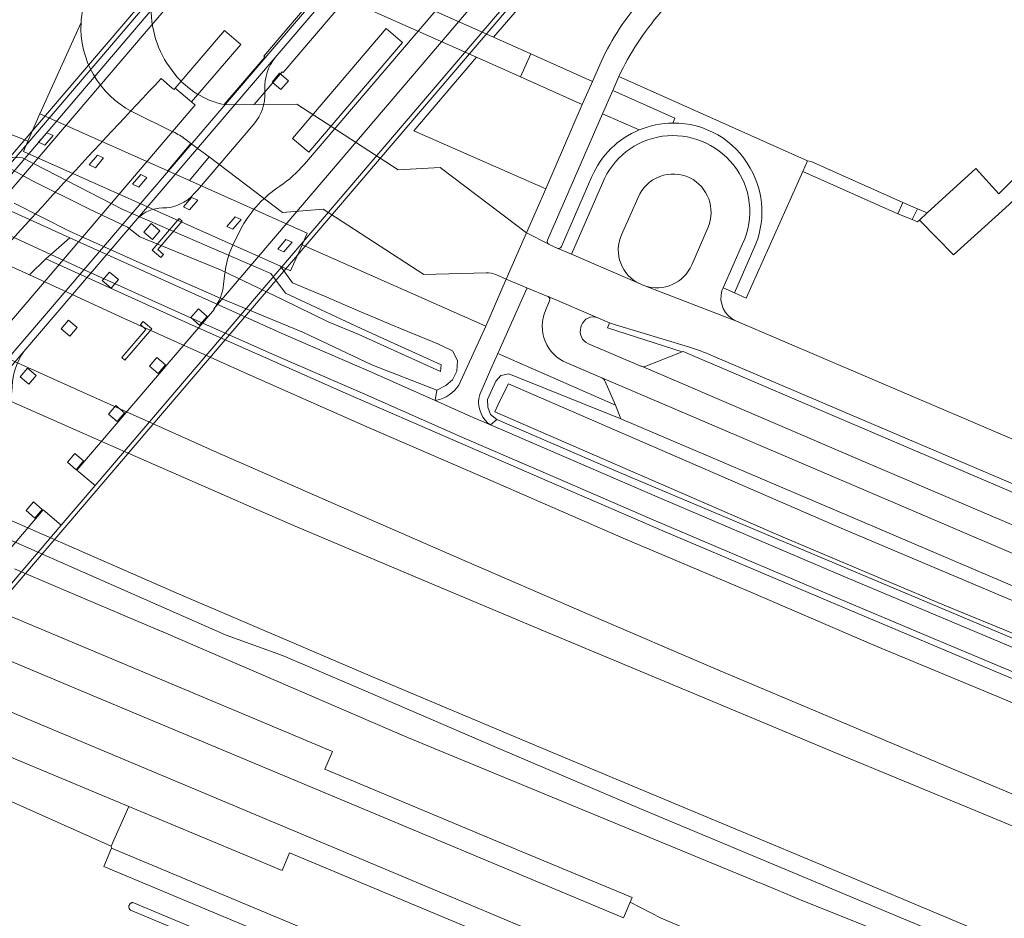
# Model space of a CAD drawing. Header units: metres. Extents: x 93008 to 98406, y 448779 to 454332.
# Tile 8 of 136: x 95446 to 95601, y 450606 to 450747. Entities that reach past the tile are written whole.
import ezdxf

# ---------------------------------------------------------------- set-up
doc = ezdxf.new("R2010")
doc.units = ezdxf.units.M
doc.header["$MEASUREMENT"] = 0
for name, color, linetype, lineweight, true_color in [('B-RO-GR-BEPLANTING_CULTUUR_VASTE PLANTENVAK-V', 7, 'Continuous', 18, 0xa5a552), ('B-RO-GR-GRAS-V', 7, 'Continuous', 18, 0x67a552), ('B-RO-GR-GROENVOORZIENING-V', 7, 'Continuous', 18, 0x67a552), ('B-RO-KW-KUNSTWERK_DEK-V', 7, 'Continuous', 18, 0xb7b7b7), ('B-RO-KW-KUNSTWERK_PERRON-V', 7, 'Continuous', 18, 0xb7b7b7), ('B-RO-KW-KUNSTWERK_PIJLER-V', 7, 'Continuous', 18, 0xb7b7b7), ('B-RO-OG-TERREIN_CULTUURSCHEIDING-V', 7, 'Continuous', 18, 0x28c846), ('B-RO-OG-TERREIN_ONBEGROEID-V', 7, 'Continuous', 18, 0xf0e1b4), ('B-RO-OG-WATER-V', 7, 'Continuous', 18, 0xafcde1), ('B-RO-OG-WATER_SLOOT-V', 7, 'Continuous', 18, 0xafcde1), ('B-RO-OG-WEG-V', 7, 'Continuous', 18, 0xcdcdcd), ('B-RO-VH-VERHARDING_ASFALT-SEC-V', 7, 'Continuous', 18, 0xcdcdcd), ('B-RO-VH-VERHARDING_BEDRIJFSVLOERPLAAT-V', 7, 'Continuous', 18, 0xcdcdcd), ('B-RO-VH-VERHARDING_BETONSTRAATSTEEN-V', 7, 'Continuous', 18, 0xcdcdcd), ('B-RO-VH-VERHARDING_GESLOTEN-V', 7, 'Continuous', 18, 0xcdcdcd), ('B-RO-VH-VERHARDING_HALFVERHARDING-V', 7, 'Continuous', 18, 0xd7aa8c), ('B-RO-VH-VERHARDING_HALFVERHARDING_GRIND-V', 7, 'Continuous', 18, 0xd7aa8c), ('B-RO-VH-VERHARDING_OPEN-V', 7, 'Continuous', 18, 0xd7aa8c), ('B-RO-VH-VERHARDING_SIERBESTRATING-V', 7, 'Continuous', 18, 0xcdcdcd), ('B-RO-VH-VERHARDING_TEGEL-V', 7, 'Continuous', 18, 0xcdcdcd)]:
    doc.layers.add(name, color=color, linetype=linetype, lineweight=lineweight, true_color=true_color)
doc.layers.add('B-RO-VH-VERHARDING_ASFALT-PRIM-V', color=11, linetype='Continuous', lineweight=18)

msp = doc.modelspace()

# ---------------------------------------------------------------- linework, layer by layer
at = {"layer": 'B-RO-GR-BEPLANTING_CULTUUR_VASTE PLANTENVAK-V'}
for points in [[(95496.801, 450781.553), (95495.626, 450782.557), (95408.797, 450680.742), (95373.037, 450638.37), (95373.956, 450637.599), (95375.085, 450638.945), (95374.864, 450639.131), (95375.741, 450640.167), (95375.978, 450639.978), (95383.677, 450648.984), (95392.847, 450659.735), (95392.473, 450660.035), (95393.341, 450661.052), (95393.703, 450660.74), (95398.394, 450666.221), (95409.729, 450679.507)], [(95486.54, 450741.484), (95493.401, 450749.537), (95510.998, 450770.105), (95510.082, 450770.88), (95423.418, 450669.522), (95425.424, 450670.024), (95446.889, 450695.127), (95464.804, 450716.084)], [(95471.368, 450716.079), (95467.119, 450711.123), (95468.508, 450709.932), (95468.923, 450710.402), (95468.032, 450711.183), (95471.847, 450715.653)], [(95460.635, 450705.113), (95461.8, 450706.485), (95460.423, 450707.645), (95459.251, 450706.292)], [(95475.788, 450700.662), (95474.415, 450701.837), (95473.235, 450700.464), (95474.594, 450699.292)], [(95455.304, 450698.885), (95453.948, 450700.059), (95452.77, 450698.696), (95454.137, 450697.514)], [(95447.465, 450692.497), (95446.293, 450691.122), (95447.667, 450689.961), (95448.841, 450691.335)], [(95460.248, 450685.262), (95461.608, 450684.091), (95462.787, 450685.454), (95461.42, 450686.623)]]:
    msp.add_lwpolyline(points, close=True, dxfattribs=at)
msp.add_lwpolyline([(95555.481, 450694.464, 0.0280358), (95551.708, 450695.84), (95540.172, 450699.318), (95539.244, 450699.65), (95538.904, 450698.847), (95550.685, 450695.043), (95550.875, 450695.113), (95582.091, 450681.774), (95612.977, 450668.574), (95647.016, 450654.048), (95680.165, 450639.915), (95710.99, 450626.779), (95711.019, 450626.767), (95711.047, 450626.755), (95714.065, 450625.469), (95714.544, 450626.593), (95699.154, 450633.172), (95679.58, 450641.5), (95646.473, 450655.645), (95615.182, 450669.001), (95582.963, 450682.714)], format="xyb", close=True, dxfattribs=at)
at = {"layer": 'B-RO-GR-GRAS-V'}
for points in [[(95673.416, 450864.611), (95688.73, 450813.074), (95691.386, 450810.443), (95654.81, 450772.886), (95602.271, 450718.299), (95593.5, 450710.353), (95588.134, 450715.855), (95587.822, 450715.57), (95586.993, 450715.91), (95584.721, 450716.842), (95569.703, 450723.516), (95560.778, 450703.529), (95558.951, 450704.384), (95557.175, 450705.166), (95556.978, 450704.745, 0.3817826), (95559.245, 450699.91), (95586.815, 450688.111), (95618.068, 450674.787), (95649.406, 450661.449), (95682.518, 450647.337), (95708.281, 450636.306), (95724.812, 450629.213), (95732.501, 450641.568)], [(95632.033, 450844.805), (95615.485, 450825.733), (95600.22, 450808.051), (95583.366, 450788.895), (95566.988, 450770.757), (95547.281, 450748.549, 0.0693281), (95540.725, 450738.467), (95570.447, 450725.206), (95571.059, 450725.095), (95585.519, 450718.617), (95587.829, 450717.623), (95589.354, 450716.967), (95597.031, 450723.969), (95600.654, 450719.969), (95622.772, 450742.332), (95662.747, 450783.715), (95687.554, 450809.473), (95677.545, 450843.519)]]:
    msp.add_lwpolyline(points, format="xyb", dxfattribs=at)
for points in [[(95408, 450668.738), (95446.622, 450652.594), (95495.547, 450632.05), (95494.372, 450629.271), (95525.453, 450616.253), (95542.807, 450609.046), (95542.48, 450608.275), (95547.378, 450605.781), (95556.62, 450601.853)], [(95597.885, 450600.537), (95572.675, 450611.078), (95544.025, 450623.062), (95522.136, 450632.343), (95499.233, 450642.231), (95487.669, 450647.175), (95478.816, 450650.395), (95444.582, 450665.459)], [(95595.865, 450598.021), (95569.379, 450608.684), (95563.119, 450611.269), (95562.808, 450611.397), (95562.497, 450611.526), (95562.185, 450611.654), (95561.874, 450611.783), (95538.332, 450621.503), (95507.285, 450634.323), (95473.194, 450649.048), (95469.625, 450650.566), (95469.321, 450650.696), (95469.017, 450650.825), (95468.713, 450650.955), (95468.409, 450651.084), (95452.32, 450657.93), (95445.422, 450660.865)], [(95445.422, 450660.865), (95452.32, 450657.93), (95468.409, 450651.084), (95468.713, 450650.955), (95469.017, 450650.825), (95469.321, 450650.696), (95469.625, 450650.566), (95473.194, 450649.048), (95507.285, 450634.323), (95538.332, 450621.503), (95561.874, 450611.783), (95562.185, 450611.654), (95562.497, 450611.526), (95562.808, 450611.397), (95563.119, 450611.269), (95569.379, 450608.684), (95595.865, 450598.021)]]:
    msp.add_lwpolyline(points, dxfattribs=at)
at = {"layer": 'B-RO-GR-GROENVOORZIENING-V'}
for points in [[(95655.654, 450603.073), (95636.028, 450611.422), (95615.538, 450619.957), (95595.717, 450628.329), (95575.781, 450636.745), (95556.336, 450644.914), (95536.001, 450653.663), (95515.127, 450662.672), (95495.728, 450671.168), (95477.375, 450679.215), (95457.446, 450688.107), (95439.065, 450696.406), (95419.467, 450705.408), (95401.508, 450713.832), (95383.363, 450722.336), (95363.938, 450731.709)], [(95358.742, 450726.96), (95379.984, 450716.892), (95401.242, 450707.019), (95420.972, 450698.021), (95442.128, 450688.461), (95462.847, 450679.304), (95484.495, 450669.825), (95489.653, 450667.586), (95511.982, 450658.17), (95530.106, 450650.576), (95552.627, 450641.148), (95574.515, 450632.015), (95596.907, 450622.738), (95627.736, 450609.918), (95650.224, 450600.558)], [(95444.44, 450708.731), (95447.768, 450707.196), (95450.338, 450709.73), (95451.135, 450710.422), (95441.752, 450714.702)], [(95595.918, 450604.421), (95572.394, 450614.262), (95550.21, 450623.513), (95528.078, 450632.765), (95501.872, 450643.84), (95470.568, 450657.204), (95441.106, 450670.103), (95409.753, 450684.304), (95396.308, 450690.685), (95377.062, 450700.866), (95357.258, 450709.095)], [(95710.441, 450598.251), (95679.212, 450611.382), (95600.23, 450644.635), (95573.671, 450655.797), (95548.018, 450666.702), (95530.975, 450674.045), (95498.103, 450688.357), (95478.613, 450696.976), (95472.853, 450699.524), (95450.338, 450709.73), (95447.768, 450707.196), (95462.703, 450700.308), (95482.12, 450691.626), (95501.319, 450683.089), (95520.413, 450674.832), (95541.417, 450665.688), (95561.15, 450657.326), (95580.909, 450648.842), (95601.05, 450640.464), (95620.633, 450632.203), (95641.251, 450623.566), (95660.794, 450615.329), (95675.988, 450608.899), (95696.871, 450600.087)], [(95362.688, 450706.634), (95374.821, 450701.608), (95374.685, 450701.28), (95374.515, 450700.869), (95374.477, 450700.135), (95374.933, 450698.354), (95376.041, 450697.351), (95382.363, 450694.983), (95389.686, 450691.629), (95395.217, 450688.599), (95396.856, 450687.499), (95401.262, 450685.266), (95414.401, 450678.665), (95424.405, 450673.721), (95426.092, 450673.537), (95444.582, 450665.459), (95478.816, 450650.395), (95487.669, 450647.175), (95499.233, 450642.231), (95522.136, 450632.343), (95544.025, 450623.062), (95572.675, 450611.078), (95597.885, 450600.537)]]:
    msp.add_lwpolyline(points, dxfattribs=at)
at = {"layer": 'B-RO-KW-KUNSTWERK_DEK-V'}
for points in [[(95525.491, 450751.85), (95518.552, 450757.799), (95517.108, 450756.182), (95516.985, 450756.281), (95514.828, 450753.774), (95512.523, 450755.763), (95514.67, 450758.267), (95514.549, 450758.371), (95515.954, 450760.028), (95503.892, 450770.328), (95496.718, 450761.92), (95494.196, 450764.004), (95501.989, 450771.957), (95491.977, 450780.469), (95491.637, 450780.757), (95369.853, 450638.224), (95369.917, 450638.106), (95403.569, 450609.275), (95403.707, 450609.293)], [(95504.004, 450746.036), (95506.605, 450743.825), (95491.84, 450726.546), (95489.25, 450728.729)], [(95470.732, 450736.626), (95478.509, 450745.736), (95481.109, 450743.524), (95473.333, 450734.467)]]:
    msp.add_lwpolyline(points, close=True, dxfattribs=at)
at = {"layer": 'B-RO-KW-KUNSTWERK_PERRON-V'}
for points in [[(95349.687, 450686.206), (95393.309, 450667.877), (95458.452, 450640.587), (95541.445, 450605.835), (95542.48, 450608.275), (95542.807, 450609.046), (95525.453, 450616.253), (95494.372, 450629.271), (95495.547, 450632.05), (95446.622, 450652.594), (95408, 450668.738), (95404.706, 450670.115), (95402.502, 450671.036), (95401.1, 450671.622), (95399.806, 450672.163), (95399.103, 450672.457), (95385.906, 450677.973), (95371.088, 450684.256), (95370.497, 450682.868), (95369.914, 450681.499), (95354.977, 450687.757)], [(95363.138, 450665.317), (95381.84, 450657.52), (95385.817, 450655.854), (95419.443, 450641.749), (95427.26, 450638.441), (95428.322, 450637.992), (95428.341, 450638.038), (95430.065, 450637.316), (95463.472, 450623.364), (95487.641, 450613.27), (95488.793, 450616.05), (95537.21, 450595.826), (95537.357, 450596.181), (95538.509, 450598.964), (95500.494, 450614.942), (95442.082, 450639.395), (95388.752, 450661.747), (95345.937, 450679.697)]]:
    msp.add_lwpolyline(points, dxfattribs=at)
at = {"layer": 'B-RO-KW-KUNSTWERK_PIJLER-V'}
for points in [[(95451.489, 450729.188), (95450.52, 450729.619), (95449.226, 450728.102), (95450.213, 450727.646)], [(95459.464, 450725.642), (95458.493, 450726.067), (95457.205, 450724.544), (95458.195, 450724.094)], [(95466.306, 450722.58), (95465.336, 450723.005), (95464.047, 450721.487), (95465.003, 450721.037)], [(95474.312, 450719.002), (95473.345, 450719.429), (95472.049, 450717.909), (95473.009, 450717.472)], [(95489.191, 450712.362), (95488.229, 450712.792), (95486.922, 450711.276), (95487.882, 450710.839)]]:
    msp.add_lwpolyline(points, close=True, dxfattribs=at)
at = {"layer": 'B-RO-OG-TERREIN_CULTUURSCHEIDING-V'}
for points in [[(95517.896, 450749.972, 0.1508582), (95522.703, 450760.199), (95511.728, 450769.487), (95510.998, 450770.105), (95493.401, 450749.537, -0.230242), (95497.272, 450750.809), (95498.381, 450750.624, 0.1046529), (95504.496, 450751.278, 0.1505847), (95511.306, 450755.636), (95515.936, 450761.09), (95519.591, 450757.971), (95491.126, 450724.663, -0.0679421), (95487.244, 450721.189, 0.1158943), (95481.304, 450714.839), (95480.12, 450712.442, 0.1023181), (95478.541, 450707.055), (95478.38, 450705.681, -0.1565224), (95476.825, 450701.863)], [(95544.538, 450750.812), (95537.908, 450748.811), (95526.41, 450751.067), (95520.96, 450744.672), (95526.836, 450742.043), (95536.548, 450737.699), (95537.912, 450740.801, -0.0767439)], [(95486.54, 450741.484), (95464.804, 450716.084, -0.1898473), (95468.73, 450717.781, 0.2322975), (95473.77, 450720.054), (95474.268, 450720.574), (95483.15, 450730.986, 0.1912045), (95484.907, 450735.992), (95484.905, 450736.47, -0.1865292)], [(95554.783, 450714.731, 0.3951303), (95551.899, 450722.518, 0.4273114), (95543.746, 450719.425), (95541.133, 450713.503, 0.4104793), (95544.053, 450705.766, 0.0106169), (95544.291, 450705.663, 0.0208141), (95544.79, 450705.471, 0.3897332), (95552.204, 450708.79)], [(95490.793, 450711.931), (95488.946, 450707.842), (95487.356, 450708.552), (95489.242, 450705.95), (95494.302, 450703.848), (95499.742, 450701.49), (95505.416, 450699.125), (95512.19, 450696.32), (95514.479, 450695.208), (95515.272, 450693.692), (95515.146, 450692.017), (95514.478, 450690.653), (95513.451, 450689.735), (95511.99, 450689.033), (95511.74, 450687.387), (95511.958, 450687.427, 0.1983297), (95515.503, 450689.811), (95519.722, 450699.112)], [(95539.244, 450699.65), (95537.411, 450700.429, 0.4314015), (95534.826, 450699.249), (95534.738, 450698.96, 0.4013449), (95535.936, 450696.355), (95544.208, 450692.821), (95544.236, 450692.808), (95544.265, 450692.796, 0.1947194), (95544.991, 450692.804), (95550.685, 450695.043), (95538.904, 450698.847)], [(95446.889, 450695.127), (95425.424, 450670.024), (95429.903, 450671.118, 0.1889323), (95434.035, 450673.493), (95442.995, 450683.991, 0.1637364), (95445.057, 450689.601, -0.1454147)], [(95521.637, 450694.785), (95520.711, 450692.685), (95518.797, 450688.345, 0.2962352), (95520.082, 450683.84), (95520.472, 450683.537), (95521.493, 450684.409), (95520.472, 450685.182), (95520.034, 450686.364), (95519.997, 450687.561), (95521.292, 450690.445), (95522.113, 450691.327), (95523.363, 450691.588), (95541.046, 450684.514), (95540.168, 450686.639)], [(95452.778, 450667.717), (95449.917, 450670.142), (95432.153, 450649.316, -0.1176499), (95426.7, 450646.505, 0.1314827), (95421.769, 450643.522), (95400.479, 450618.686), (95399.13, 450617.658), (95396.766, 450615.977), (95403.626, 450610.138), (95431.982, 450643.355)], [(95432.849, 450627.221, 0.2235224), (95420.622, 450621.482), (95408.486, 450607.63), (95404.188, 450611.396), (95424.287, 450634.926), (95425.039, 450634.276), (95426.467, 450635.952), (95425.734, 450636.622), (95427.26, 450638.441), (95428.322, 450637.992), (95428.341, 450638.038), (95430.065, 450637.316), (95463.472, 450623.364), (95460.686, 450617.136), (95444.87, 450624.182, 0.106743)]]:
    msp.add_lwpolyline(points, format="xyb", close=True, dxfattribs=at)
msp.add_lwpolyline([(95432.121, 450734.491), (95447.533, 450728.292), (95449.435, 450732.594), (95455.908, 450746.991, -0.1468055), (95458.854, 450755.155)], format="xyb", dxfattribs=at)
msp.add_lwpolyline([(95518.266, 450741.508), (95508.406, 450729.921), (95529.189, 450720.785), (95534.941, 450734.053), (95525.201, 450738.408)], close=True, dxfattribs=at)
msp.add_lwpolyline([(95429.915, 450724.021), (95454.144, 450713.034), (95487.83, 450697.874), (95501.734, 450691.838), (95511.74, 450687.387), (95511.99, 450689.033), (95501.79, 450693.045), (95490.974, 450698.111), (95477.379, 450703.727), (95465.177, 450709.077), (95454.101, 450714.084), (95445.366, 450718.501)], dxfattribs=at)
at = {"layer": 'B-RO-OG-TERREIN_ONBEGROEID-V'}
msp.add_lwpolyline([(95497.895, 450592.712), (95463.711, 450607.026), (95463.659, 450607.073), (95463.612, 450607.124), (95463.57, 450607.18), (95463.534, 450607.24), (95463.505, 450607.303), (95463.482, 450607.369), (95463.466, 450607.437), (95463.457, 450607.506), (95463.455, 450607.576), (95463.46, 450607.646), (95463.472, 450607.714), (95463.491, 450607.781), (95463.517, 450607.846), (95463.549, 450607.908), (95463.587, 450607.966), (95463.631, 450608.02), (95463.681, 450608.07), (95463.735, 450608.114), (95463.793, 450608.152), (95463.855, 450608.184), (95463.92, 450608.21), (95463.987, 450608.229), (95464.056, 450608.241), (95545.897, 450573.982)], dxfattribs=at)
at = {"layer": 'B-RO-OG-WATER-V'}
for points in [[(95465.166, 450713.218), (95477.886, 450707.982), (95487.69, 450703.333), (95494.865, 450699.798), (95499.738, 450697.816), (95512.585, 450691.953), (95512.702, 450693.032), (95500.084, 450698.771), (95488.129, 450704.323), (95485.812, 450707.41), (95462.491, 450717.491), (95446.66, 450725.663), (95445.045, 450725.708), (95441.288, 450727.231), (95435.522, 450729.474), (95435.145, 450728.766), (95442.844, 450724.949), (95448.061, 450722.112), (95457.234, 450717.572), (95463.216, 450714.707)], [(95575.751, 450667.281), (95523.303, 450690.014), (95522.92, 450689.229), (95521.655, 450686.639), (95521.145, 450685.593), (95566.645, 450665.867), (95592.009, 450655.145), (95633.53, 450638.084), (95658.428, 450627.115), (95686.108, 450615.717), (95697.81, 450610.741), (95699.166, 450610.522), (95700.245, 450611.312), (95701.043, 450614.275), (95699.599, 450614.919)]]:
    msp.add_lwpolyline(points, close=True, dxfattribs=at)
at = {"layer": 'B-RO-OG-WATER_SLOOT-V'}
for points in [[(95445.366, 450718.501), (95454.101, 450714.084), (95465.177, 450709.077), (95477.379, 450703.727), (95490.974, 450698.111), (95501.79, 450693.045), (95511.99, 450689.033), (95513.451, 450689.735), (95514.478, 450690.653), (95515.146, 450692.017), (95515.272, 450693.692), (95514.479, 450695.208), (95512.19, 450696.32), (95505.416, 450699.125), (95499.742, 450701.49), (95494.302, 450703.848), (95489.242, 450705.95), (95487.356, 450708.552), (95446.816, 450726.672), (95447.533, 450728.292), (95432.121, 450734.491)], [(95723.983, 450604.534), (95724.719, 450606.57), (95723.28, 450607.176), (95718.497, 450609.192), (95708.174, 450613.215), (95674.992, 450627.32), (95641.887, 450641.472), (95607.862, 450656.027), (95577.544, 450668.932), (95541.046, 450684.514), (95523.363, 450691.588), (95522.113, 450691.327), (95521.292, 450690.445), (95519.997, 450687.561), (95520.034, 450686.364), (95520.472, 450685.182), (95521.493, 450684.409), (95540.832, 450676.051), (95608.262, 450647.6), (95634.337, 450636.115), (95658.408, 450626.57), (95706.019, 450606.62), (95724.353, 450598.503)], [(95717.416, 450604.495), (95709.703, 450608.091), (95708.939, 450608.447), (95700.245, 450611.312), (95699.166, 450610.522), (95697.81, 450610.741), (95686.108, 450615.717), (95658.428, 450627.115), (95633.53, 450638.084), (95592.009, 450655.145), (95566.645, 450665.867), (95521.145, 450685.593), (95521.655, 450686.639), (95522.92, 450689.229), (95523.303, 450690.014), (95575.751, 450667.281), (95699.599, 450614.919), (95701.043, 450614.275), (95722.957, 450604.494)]]:
    msp.add_lwpolyline(points, dxfattribs=at)
msp.add_lwpolyline([(95485.812, 450707.41), (95488.129, 450704.323), (95500.084, 450698.771), (95512.702, 450693.032), (95512.585, 450691.953), (95499.738, 450697.816), (95494.865, 450699.798), (95487.69, 450703.333), (95477.886, 450707.982), (95465.166, 450713.218), (95463.216, 450714.707), (95457.234, 450717.572), (95448.061, 450722.112), (95442.844, 450724.949), (95435.145, 450728.766), (95435.522, 450729.474), (95441.288, 450727.231), (95445.045, 450725.708), (95446.66, 450725.663), (95462.491, 450717.491)], close=True, dxfattribs=at)
at = {"layer": 'B-RO-OG-WEG-V'}
for points in [[(95604.222, 450644.017), (95588.795, 450650.522), (95574.344, 450656.6), (95560.959, 450662.292), (95545.763, 450668.754), (95531.086, 450675.104), (95516.34, 450681.455), (95500.294, 450688.544), (95486.084, 450694.721), (95471.819, 450701.084), (95456.428, 450708.008), (95451.135, 450710.422), (95450.338, 450709.73), (95472.853, 450699.524), (95478.613, 450696.976), (95498.103, 450688.357), (95530.975, 450674.045), (95548.018, 450666.702), (95573.671, 450655.797), (95600.23, 450644.635), (95679.212, 450611.382)], [(95724.353, 450598.503), (95706.019, 450606.62), (95658.408, 450626.57), (95634.337, 450636.115), (95608.262, 450647.6), (95540.832, 450676.051), (95521.493, 450684.409), (95520.472, 450683.537), (95547.135, 450672.039), (95576.113, 450659.696), (95619.976, 450641.243), (95664.909, 450622.227), (95724.104, 450597.448)]]:
    msp.add_lwpolyline(points, dxfattribs=at)
msp.add_lwpolyline([(95698.535, 450521.801, 0.507996), (95700.38, 450518.882), (95700.168, 450517.42), (95693.051, 450520.33), (95686.509, 450522.88), (95678.185, 450525.97), (95667.646, 450530.232), (95460.708, 450616.824), (95460.686, 450617.136), (95463.472, 450623.364), (95487.641, 450613.27), (95488.793, 450616.05), (95537.21, 450595.826), (95536.805, 450594.775), (95541.509, 450592.778), (95540.292, 450590.303), (95538.997, 450587.671), (95538.216, 450586.083), (95539.485, 450585.546), (95617.482, 450553.739), (95660.842, 450535.048), (95692.54, 450522.944, 0.276155), (95694.97, 450523.479), (95698.606, 450521.961, 0.0202998)], format="xyb", close=True, dxfattribs=at)
at = {"layer": 'B-RO-VH-VERHARDING_ASFALT-PRIM-V'}
for points in [[(95458.854, 450755.155, 0.1468055), (95455.908, 450746.991, 0.294698), (95463.943, 450732.974), (95470.407, 450729.752, -0.0632319), (95472.424, 450728.553), (95473.244, 450727.936), (95476.139, 450725.792), (95487.66, 450717.048), (95494.098, 450717.572), (95509.986, 450707.24), (95519.79, 450707.5, -0.1113922), (95521.343, 450707.237), (95522.971, 450706.529), (95526.165, 450713.837), (95512.533, 450724.135), (95505.9, 450723.773), (95489.93, 450734.13), (95483.226, 450734.063), (95479.605, 450733.994), (95478.485, 450734.053, -0.1771309), (95470.703, 450738.857, -0.1799316), (95466.965, 450749.309, -0.199265)], [(95615.182, 450669.001), (95582.963, 450682.714), (95555.481, 450694.464, 0.0280358), (95551.708, 450695.84), (95540.172, 450699.318), (95539.244, 450699.65), (95537.411, 450700.429), (95529.556, 450703.77), (95529.544, 450703.776), (95529.533, 450703.781), (95526.22, 450705.156), (95522.971, 450706.529), (95526.165, 450713.837), (95529.671, 450712.025), (95529.694, 450712.013), (95529.717, 450712.002), (95531.012, 450711.42), (95533.257, 450710.455), (95544.053, 450705.766, 0.0106169), (95544.291, 450705.663, 0.0208141), (95544.79, 450705.471), (95559.245, 450699.91), (95586.815, 450688.111), (95618.068, 450674.787)]]:
    msp.add_lwpolyline(points, format="xyb", dxfattribs=at)
at = {"layer": 'B-RO-VH-VERHARDING_ASFALT-SEC-V'}
msp.add_lwpolyline([(95629.279, 450847.131), (95612.839, 450828.163), (95597.518, 450810.426), (95580.776, 450791.39), (95563.985, 450772.752), (95547.97, 450754.643), (95544.538, 450750.812, 0.0767439), (95537.912, 450740.801), (95536.548, 450737.699), (95534.941, 450734.053), (95529.189, 450720.785), (95526.165, 450713.837), (95529.671, 450712.025, -0.3941472), (95529.479, 450712.672), (95538.135, 450732.618), (95539.745, 450736.263), (95540.725, 450738.467, -0.0693281), (95547.281, 450748.549), (95566.988, 450770.757), (95583.366, 450788.895), (95600.22, 450808.051), (95615.485, 450825.733), (95632.033, 450844.805)], format="xyb", dxfattribs=at)
for points in [[(95360.507, 450753.654), (95370.328, 450748.865), (95374.083, 450746.998), (95386.452, 450741.023), (95386.827, 450740.825), (95387.285, 450740.584), (95388.969, 450739.697), (95393.626, 450737.329), (95403.908, 450732.224), (95414.571, 450727.223), (95428.441, 450720.825), (95441.752, 450714.702), (95451.135, 450710.422), (95454.144, 450713.034), (95429.915, 450724.021), (95416.931, 450730.009), (95394.661, 450740.806), (95373.43, 450751.671), (95351.059, 450762.959)], [(95619.976, 450641.243), (95576.113, 450659.696), (95547.135, 450672.039), (95520.472, 450683.537), (95517.855, 450684.666), (95511.74, 450687.387), (95501.734, 450691.838), (95487.83, 450697.874), (95454.144, 450713.034), (95451.135, 450710.422), (95456.428, 450708.008), (95471.819, 450701.084), (95486.084, 450694.721), (95500.294, 450688.544), (95516.34, 450681.455), (95531.086, 450675.104), (95545.763, 450668.754), (95560.959, 450662.292), (95574.344, 450656.6), (95588.795, 450650.522), (95604.222, 450644.017)]]:
    msp.add_lwpolyline(points, dxfattribs=at)
for points in [[(95521.586, 450748.321), (95523.982, 450751.122, 0.079906), (95526.218, 450757.224), (95522.703, 450760.199, -0.1508582), (95517.896, 450749.972), (95476.825, 450701.863), (95476.933, 450701.776), (95455.265, 450676.414), (95458.125, 450674.009)], [(95543.903, 450730.054), (95538.135, 450732.618), (95529.479, 450712.672, 0.3941472), (95529.671, 450712.025), (95529.694, 450712.013), (95529.717, 450712.002), (95531.012, 450711.42, 0.400925), (95531.672, 450711.671), (95536.473, 450722.728, -0.1949767)], [(95522.971, 450706.529), (95519.722, 450699.112), (95515.503, 450689.811, -0.1983297), (95511.958, 450687.427), (95511.74, 450687.387), (95517.855, 450684.666), (95520.472, 450683.537), (95520.082, 450683.84, -0.2962352), (95518.797, 450688.345), (95520.711, 450692.685), (95521.637, 450694.785), (95526.185, 450705.077), (95526.22, 450705.156)]]:
    msp.add_lwpolyline(points, format="xyb", close=True, dxfattribs=at)
msp.add_lwpolyline([(95460.708, 450616.824), (95459.495, 450613.928), (95551.963, 450575.202), (95558.978, 450572.264), (95666.355, 450527.293), (95677.73, 450522.744), (95695.278, 450515.905), (95698.982, 450514.375), (95700.168, 450517.42), (95693.051, 450520.33), (95686.509, 450522.88), (95678.185, 450525.97), (95667.646, 450530.232)], close=True, dxfattribs=at)
at = {"layer": 'B-RO-VH-VERHARDING_BEDRIJFSVLOERPLAAT-V'}
for points in [[(95525.201, 450738.408), (95526.836, 450742.043), (95520.96, 450744.672), (95487.268, 450759.724), (95475.686, 450764.895), (95472.867, 450761.79), (95485.623, 450756.078), (95493.851, 450752.418), (95484.727, 450741.709), (95484.869, 450741.555), (95478.485, 450734.053), (95479.605, 450733.994), (95483.226, 450734.063), (95487.601, 450739.236), (95487.76, 450739.123), (95497.643, 450750.726), (95518.266, 450741.508)], [(95526.836, 450742.043), (95525.201, 450738.408), (95534.941, 450734.053), (95536.548, 450737.699)], [(95472.989, 450722.065), (95469.576, 450723.593), (95449.435, 450732.594), (95447.533, 450728.292), (95446.816, 450726.672), (95487.356, 450708.552), (95488.946, 450707.842), (95490.793, 450711.931), (95491.584, 450713.764)], [(95449.226, 450728.102), (95450.52, 450729.619), (95451.489, 450729.188), (95450.213, 450727.646)], [(95476.139, 450725.792), (95473.244, 450727.936), (95469.576, 450723.593), (95472.989, 450722.065)], [(95458.195, 450724.094), (95457.205, 450724.544), (95458.493, 450726.067), (95459.464, 450725.642)], [(95570.447, 450725.206), (95569.703, 450723.516), (95584.721, 450716.842), (95585.519, 450718.617), (95571.059, 450725.095)], [(95464.047, 450721.487), (95465.336, 450723.005), (95466.306, 450722.58), (95465.003, 450721.037)], [(95472.049, 450717.909), (95473.345, 450719.429), (95474.312, 450719.002), (95473.009, 450717.472)], [(95587.829, 450717.623), (95585.519, 450718.617), (95584.721, 450716.842), (95586.993, 450715.91)], [(95481.168, 450715.947), (95479.869, 450714.415), (95478.911, 450714.85), (95480.202, 450716.371)]]:
    msp.add_lwpolyline(points, close=True, dxfattribs=at)
msp.add_lwpolyline([(95539.745, 450736.263), (95538.135, 450732.618), (95543.903, 450730.054, -0.0959692), (95549.212, 450731.131), (95549.552, 450731.893)], format="xyb", close=True, dxfattribs=at)
at = {"layer": 'B-RO-VH-VERHARDING_BETONSTRAATSTEEN-V'}
for points in [[(95549.212, 450731.131, 0.0959692), (95543.903, 450730.054, 0.1949767), (95536.473, 450722.728), (95531.672, 450711.671, -0.400925), (95531.012, 450711.42), (95533.257, 450710.455), (95538.141, 450721.675, -0.2687861), (95547.586, 450729.053, -0.2631727), (95558.742, 450724.598, -0.2882922), (95560.223, 450712.103), (95557.175, 450705.166), (95558.951, 450704.384), (95562.012, 450711.345, 0.2428992), (95561.432, 450724.026, 0.2786628)], [(95547.586, 450729.053, 0.2687861), (95538.141, 450721.675), (95533.257, 450710.455), (95544.053, 450705.766, -0.4104793), (95541.133, 450713.503), (95543.746, 450719.425, -0.4273114), (95551.899, 450722.518, -0.3951303), (95554.783, 450714.731), (95552.204, 450708.79, -0.3897332), (95544.79, 450705.471), (95559.245, 450699.91, -0.3817826), (95556.978, 450704.745), (95557.175, 450705.166), (95560.223, 450712.103, 0.2882922), (95558.742, 450724.598, 0.2631727)], [(95550.875, 450695.113), (95550.685, 450695.043), (95544.991, 450692.804, -0.1947194), (95544.265, 450692.796), (95580.934, 450677.111), (95611.144, 450664.206), (95645.038, 450649.75), (95678.144, 450635.632), (95709.072, 450622.468, -0.6454666), (95709.201, 450624.316), (95710.932, 450624.942, 0.682726), (95711.047, 450626.755), (95711.019, 450626.767), (95710.99, 450626.779), (95680.165, 450639.915), (95647.016, 450654.048), (95612.977, 450668.574), (95582.091, 450681.774)], [(95538.562, 450690.406, 0.1963074), (95538.019, 450690.962), (95579.255, 450673.349), (95609.376, 450660.465), (95643.57, 450645.888), (95676.921, 450631.631), (95710.086, 450617.562), (95710.089, 450617.56, 0.6784925), (95708.755, 450616.208), (95709.452, 450614.511, -0.6319959), (95708.276, 450613.179), (95708.174, 450613.215), (95674.992, 450627.32), (95641.887, 450641.472), (95607.862, 450656.027), (95577.544, 450668.932), (95541.046, 450684.514), (95540.168, 450686.639)]]:
    msp.add_lwpolyline(points, format="xyb", close=True, dxfattribs=at)
msp.add_lwpolyline([(95611.144, 450664.206), (95580.934, 450677.111), (95544.265, 450692.796), (95544.236, 450692.808), (95544.208, 450692.821), (95535.936, 450696.355, -0.4013449), (95534.738, 450698.96), (95534.826, 450699.249, -0.4314015), (95537.411, 450700.429), (95529.556, 450703.77, -0.4056851), (95529.803, 450703.134), (95529.174, 450701.592, 0.4223775), (95532.49, 450693.313), (95538.019, 450690.962), (95579.255, 450673.349), (95609.376, 450660.465)], format="xyb", dxfattribs=at)
at = {"layer": 'B-RO-VH-VERHARDING_GESLOTEN-V'}
msp.add_lwpolyline([(95510.082, 450770.88), (95501.057, 450778.518), (95495.474, 450783.243), (95495.626, 450782.557), (95496.801, 450781.553), (95409.729, 450679.507), (95412.913, 450676.666, -0.0038061), (95426.183, 450691.788, -0.0034552), (95439.609, 450706.798, -0.0022526), (95453.166, 450721.652, -0.0033742), (95468.557, 450738.153), (95470.299, 450736.668), (95470.57, 450736.437), (95470.732, 450736.626), (95473.333, 450734.467), (95473.911, 450733.987), (95473.702, 450733.742), (95420.126, 450670.968), (95419.934, 450669.302), (95420.568, 450668.784), (95423.418, 450669.522)], format="xyb", close=True, dxfattribs=at)
for points in [[(95696.871, 450600.087), (95675.988, 450608.899), (95660.794, 450615.329), (95641.251, 450623.566), (95620.633, 450632.203), (95601.05, 450640.464), (95580.909, 450648.842), (95561.15, 450657.326), (95541.417, 450665.688), (95520.413, 450674.832), (95501.319, 450683.089), (95482.12, 450691.626), (95462.703, 450700.308), (95447.768, 450707.196), (95444.44, 450708.731), (95425.053, 450717.917), (95406.129, 450727.335), (95389.273, 450735.521), (95370.002, 450745.233), (95351.212, 450754.974)], [(95363.938, 450731.709), (95383.363, 450722.336), (95401.508, 450713.832), (95419.467, 450705.408), (95439.065, 450696.406), (95457.446, 450688.107), (95477.375, 450679.215), (95495.728, 450671.168), (95515.127, 450662.672), (95536.001, 450653.663), (95556.336, 450644.914), (95575.781, 450636.745), (95595.717, 450628.329), (95615.538, 450619.957), (95636.028, 450611.422), (95655.654, 450603.073)], [(95650.224, 450600.558), (95627.736, 450609.918), (95596.907, 450622.738), (95574.515, 450632.015), (95552.627, 450641.148), (95530.106, 450650.576), (95511.982, 450658.17), (95489.653, 450667.586), (95484.495, 450669.825), (95462.847, 450679.304), (95442.128, 450688.461), (95420.972, 450698.021), (95401.242, 450707.019), (95379.984, 450716.892), (95358.742, 450726.96)], [(95357.258, 450709.095), (95377.062, 450700.866), (95396.308, 450690.685), (95409.753, 450684.304), (95441.106, 450670.103), (95470.568, 450657.204), (95501.872, 450643.84), (95528.078, 450632.765), (95550.21, 450623.513), (95572.394, 450614.262), (95595.918, 450604.421)]]:
    msp.add_lwpolyline(points, dxfattribs=at)
at = {"layer": 'B-RO-VH-VERHARDING_HALFVERHARDING-V'}
for points in [[(95556.62, 450601.853), (95547.378, 450605.781), (95542.48, 450608.275), (95541.445, 450605.835), (95458.452, 450640.587), (95393.309, 450667.877), (95349.687, 450686.206)], [(95345.937, 450679.697), (95388.752, 450661.747), (95442.082, 450639.395), (95500.494, 450614.942), (95538.509, 450598.964)]]:
    msp.add_lwpolyline(points, dxfattribs=at)
at = {"layer": 'B-RO-VH-VERHARDING_HALFVERHARDING_GRIND-V'}
msp.add_lwpolyline([(95495.626, 450782.557), (95495.474, 450783.243), (95494.986, 450783.655), (95407.664, 450681.358), (95371.839, 450639.434), (95373.037, 450638.37), (95408.797, 450680.742)], close=True, dxfattribs=at)
at = {"layer": 'B-RO-VH-VERHARDING_OPEN-V'}
msp.add_lwpolyline([(95688.741, 450893.064), (95692.705, 450900.425), (95707.705, 450891.128), (95708.531, 450892.449, -0.0475655), (95708.392, 450892.991), (95691.886, 450903.116), (95687.215, 450894.336), (95672.406, 450866.502), (95670.974, 450866.231), (95677.545, 450843.519), (95687.554, 450809.473), (95662.747, 450783.715), (95622.772, 450742.332), (95600.654, 450719.969), (95597.031, 450723.969), (95589.354, 450716.967), (95588.134, 450715.855), (95593.5, 450710.353), (95602.271, 450718.299), (95654.81, 450772.886), (95691.386, 450810.443), (95688.73, 450813.074), (95673.416, 450864.611)], format="xyb", close=True, dxfattribs=at)
at = {"layer": 'B-RO-VH-VERHARDING_SIERBESTRATING-V'}
for points in [[(95432.153, 450649.316), (95449.917, 450670.142), (95452.778, 450667.717), (95458.125, 450674.009), (95455.265, 450676.414), (95476.933, 450701.776), (95476.825, 450701.863, 0.1565224), (95478.38, 450705.681), (95478.541, 450707.055, -0.1023181), (95480.12, 450712.442), (95481.304, 450714.839, -0.1158943), (95487.244, 450721.189, 0.0679421), (95491.126, 450724.663), (95519.591, 450757.971)], [(95493.401, 450749.537), (95486.54, 450741.484, 0.1865292), (95484.905, 450736.47), (95484.907, 450735.992, -0.1912045), (95483.15, 450730.986), (95474.268, 450720.574), (95473.77, 450720.054, -0.2322975), (95468.73, 450717.781, 0.1898473), (95464.804, 450716.084), (95446.889, 450695.127, 0.1454147), (95445.057, 450689.601, -0.1637364)], [(95420.126, 450670.968), (95473.702, 450733.742), (95473.911, 450733.987), (95473.333, 450734.467), (95470.732, 450736.626), (95470.57, 450736.437), (95470.299, 450736.668), (95468.557, 450738.153, 0.0033742), (95453.166, 450721.652, 0.0022526), (95439.609, 450706.798, 0.0034552)]]:
    msp.add_lwpolyline(points, format="xyb", dxfattribs=at)
for points in [[(95487.411, 450736.445), (95486.054, 450737.607), (95487.214, 450738.994), (95488.603, 450737.818)], [(95468.328, 450714.146), (95467.157, 450712.771), (95465.794, 450713.955), (95466.965, 450715.324)], [(95462.329, 450694.15), (95466.151, 450698.612), (95465.261, 450699.388), (95465.681, 450699.874), (95467.061, 450698.683), (95462.802, 450693.736)], [(95467.871, 450694.188), (95469.247, 450693.009), (95468.075, 450691.638), (95466.707, 450692.807)], [(95455.127, 450676.482), (95453.753, 450677.648), (95454.918, 450679.028), (95456.292, 450677.859)], [(95448.422, 450671.402), (95449.795, 450670.23), (95448.624, 450668.863), (95447.257, 450670.033)]]:
    msp.add_lwpolyline(points, close=True, dxfattribs=at)
at = {"layer": 'B-RO-VH-VERHARDING_TEGEL-V'}
for points in [[(95518.552, 450757.799), (95515.954, 450760.028), (95503.892, 450770.328), (95501.989, 450771.957), (95491.977, 450780.469), (95492.359, 450780.918), (95491.568, 450781.672), (95475.686, 450764.895), (95487.268, 450759.724), (95520.96, 450744.672), (95526.41, 450751.067), (95525.166, 450752.129)], [(95518.266, 450741.508), (95497.643, 450750.726), (95487.76, 450739.123), (95487.601, 450739.236), (95483.226, 450734.063), (95489.93, 450734.13), (95505.9, 450723.773), (95512.533, 450724.135), (95526.165, 450713.837), (95529.189, 450720.785), (95508.406, 450729.921)], [(95589.354, 450716.967), (95587.829, 450717.623), (95586.993, 450715.91), (95587.822, 450715.57), (95588.134, 450715.855)]]:
    msp.add_lwpolyline(points, close=True, dxfattribs=at)
for points in [[(95485.623, 450756.078), (95472.867, 450761.79), (95471.546, 450760.346, 0.199265), (95466.965, 450749.309, 0.1799316), (95470.703, 450738.857, 0.1771309), (95478.485, 450734.053), (95484.869, 450741.555), (95484.727, 450741.709), (95493.851, 450752.418)], [(95455.908, 450746.991), (95449.435, 450732.594), (95469.576, 450723.593), (95473.244, 450727.936), (95472.424, 450728.553, 0.0632319), (95470.407, 450729.752), (95463.943, 450732.974, -0.294698)], [(95570.447, 450725.206), (95540.725, 450738.467), (95539.745, 450736.263), (95549.552, 450731.893), (95549.212, 450731.131, -0.2786628), (95561.432, 450724.026, -0.2428992), (95562.012, 450711.345), (95558.951, 450704.384), (95560.778, 450703.529), (95569.703, 450723.516)], [(95476.139, 450725.792), (95472.989, 450722.065), (95491.584, 450713.764), (95490.793, 450711.931), (95519.722, 450699.112), (95522.971, 450706.529), (95521.343, 450707.237, 0.1113922), (95519.79, 450707.5), (95509.986, 450707.24), (95494.098, 450717.572), (95487.66, 450717.048)], [(95538.019, 450690.962), (95532.49, 450693.313, -0.4223775), (95529.174, 450701.592), (95529.803, 450703.134, 0.4056851), (95529.556, 450703.77), (95529.544, 450703.776), (95529.533, 450703.781), (95526.22, 450705.156), (95526.185, 450705.077), (95521.637, 450694.785), (95540.168, 450686.639), (95538.562, 450690.406, 0.1963074)]]:
    msp.add_lwpolyline(points, format="xyb", close=True, dxfattribs=at)

doc.saveas('drawing.dxf')
